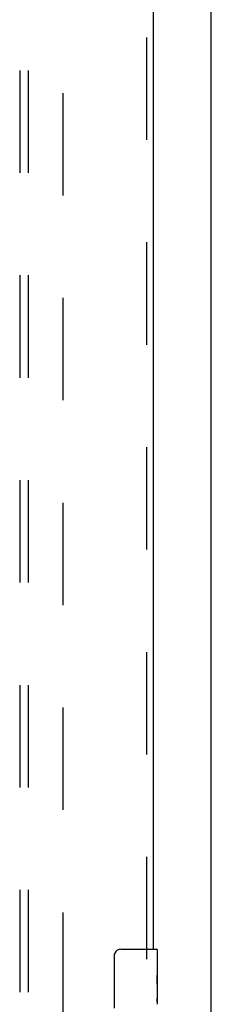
# Model space of a CAD drawing. Header units: inches. Extents: x 0 to 283, y 0 to 183.
# Tile 44 of 99: x 136.58 to 139.49, y 104.24 to 119.22. Entities that reach past the tile are written whole.
import ezdxf

# ---------------------------------------------------------------- set-up
doc = ezdxf.new("R2010")
doc.units = ezdxf.units.IN
doc.header["$LTSCALE"] = 15.583333
doc.header["$MEASUREMENT"] = 0
doc.linetypes.add('HIDDEN', pattern=[0.2, 0.1, -0.1])
doc.layers.get('0').update_dxf_attribs({"linetype": 'CONTINUOUS'})
for name, color, linetype in [('DEFAULT_2', 8, 'HIDDEN'), ('RIGHTHAND_DOOR_ASSEMBLY', 7, 'CONTINUOUS'), ('SUBPANEL', 7, 'CONTINUOUS')]:
    doc.layers.add(name, color=color, linetype=linetype)

msp = doc.modelspace()

# ---------------------------------------------------------------- linework, layer by layer
at = {"color": 7, "linetype": 'Continuous'}
msp.add_line((139.488, 49.954), (139.488, 133.704), dxfattribs=at)
at = {"layer": 'DEFAULT_2', "color": 8, "linetype": 'HIDDEN'}
msp.add_line((137.238, 57.329), (137.238, 130.329), dxfattribs=at)
at = {"layer": 'RIGHTHAND_DOOR_ASSEMBLY', "color": 8, "linetype": 'HIDDEN'}
msp.add_line((138.509, 104.924), (138.509, 125.734), dxfattribs=at)
at = {"layer": 'RIGHTHAND_DOOR_ASSEMBLY', "color": 3, "linetype": 'Continuous'}
msp.add_line((138.613, 105.079), (138.613, 125.579), dxfattribs=at)
at = {"layer": 'RIGHTHAND_DOOR_ASSEMBLY', "color": 7, "linetype": 'Continuous'}
for p, q in [((138.118, 105.079), (138.658, 105.079)), ((138.673, 104.5), (138.673, 105.064)), ((138.018, 104.179), (138.018, 104.979)), ((138.673, 104.925), (138.666, 104.925)), ((138.666, 104.925), (138.666, 104.694)), ((138.673, 104.757), (138.666, 104.757)), ((138.673, 104.694), (138.666, 104.694)), ((138.673, 104.658), (138.667, 104.658)), ((138.673, 104.464), (138.666, 104.464)), ((138.666, 104.464), (138.666, 104.327)), ((138.671, 104.526), (138.673, 104.526)), ((138.673, 104.24), (138.673, 104.497)), ((138.667, 104.296), (138.673, 104.296))]:
    msp.add_line(p, q, dxfattribs=at)
for points in [[(138.018, 104.979), (138.018, 104.985), (138.019, 104.991), (138.02, 104.997), (138.021, 105.003), (138.023, 105.009), (138.025, 105.015)], [(138.671, 104.524), (138.669, 104.558), (138.668, 104.57), (138.667, 104.582), (138.666, 104.595), (138.666, 104.608), (138.666, 104.621), (138.666, 104.634), (138.666, 104.646), (138.667, 104.659), (138.668, 104.671), (138.669, 104.683)], [(138.673, 104.497), (138.673, 104.505), (138.672, 104.514), (138.671, 104.524)], [(138.667, 104.291), (138.667, 104.299), (138.666, 104.309), (138.666, 104.318), (138.666, 104.327)], [(138.67, 104.266), (138.669, 104.274), (138.668, 104.282), (138.667, 104.291)], [(138.673, 104.239), (138.673, 104.243), (138.672, 104.248), (138.672, 104.253), (138.67, 104.266)]]:
    msp.add_lwpolyline(points, dxfattribs=at)
for centre, radius, start, end in [((138.118, 104.979), 0.1, 90, 158.7946), ((138.658, 105.064), 0.015, 0, 90)]:
    msp.add_arc(centre, radius, start, end, dxfattribs=at)
msp.add_ellipse((138.41, 104.663), major_axis=(0.263, 0), ratio=0.432808, start_param=0, end_param=0.179988, dxfattribs=at)
at = {"layer": 'SUBPANEL', "color": 8, "linetype": 'HIDDEN'}
for p, q in [((136.582, 127.797), (136.582, 59.86)), ((136.707, 127.797), (136.707, 59.86))]:
    msp.add_line(p, q, dxfattribs=at)

doc.saveas('drawing.dxf')
